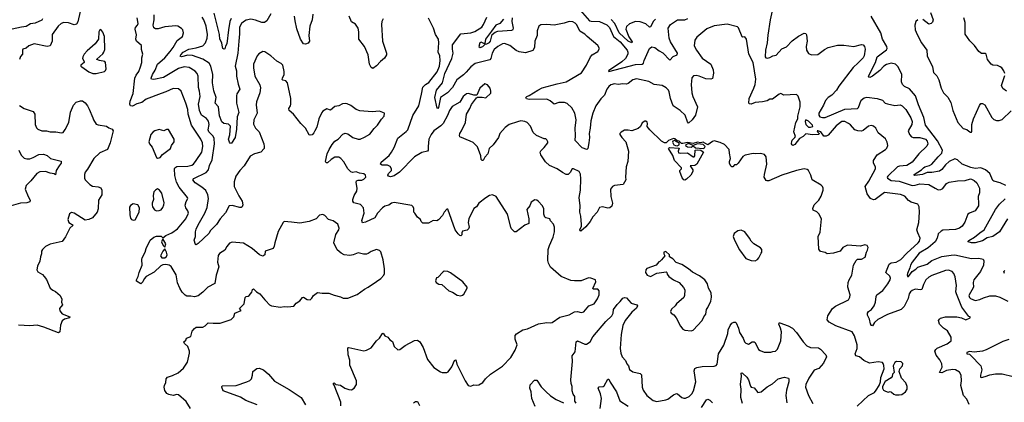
# Model space of a CAD drawing. Extents: x 2056909 to 2160450, y 827444 to 1016825.
# Tile 207 of 256: x 2078507 to 2089150, y 920233 to 924366. Entities that reach past the tile are written whole.
import ezdxf

# ---------------------------------------------------------------- set-up
doc = ezdxf.new("R2010")
doc.units = 0

msp = doc.modelspace()

# ---------------------------------------------------------------- linework, layer by layer
at = {"layer": '0CON10XD'}
for points in [[(2079162, 924455), (2079137, 924343), (2079122, 924318), (2079095, 924312), (2079033, 924333), (2078985, 924337), (2078955, 924324), (2078924, 924295), (2078858, 924205), (2078859, 924135), (2078835, 924084), (2078805, 924078), (2078665, 924104), (2078605, 924082), (2078575, 924060), (2078541, 924049), (2078536, 924035), (2078538, 923992), (2078515, 923970), (2078504, 923935)], [(2084565, 924470), (2084665, 924355), (2084685, 924349), (2084775, 924346), (2084855, 924312), (2084882, 924282), (2084926, 924186), (2084998, 924125), (2085074, 924035), (2085082, 924015), (2085081, 923995), (2085055, 923945), (2085015, 923910), (2084870, 923815), (2084875, 923808), (2085165, 923882), (2085235, 923885), (2085251, 923895), (2085256, 923924), (2085316, 924054), (2085338, 924072), (2085372, 924065), (2085419, 924029), (2085458, 924008), (2085535, 923929), (2085571, 923969), (2085614, 923985), (2085619, 924005), (2085541, 924125), (2085528, 924165), (2085516, 924274), (2085541, 924315), (2085619, 924365), (2085695, 924365), (2085730, 924380)], [(2086648, 924495), (2086619, 924365), (2086593, 924197), (2086586, 924115), (2086569, 924035), (2086566, 923966), (2086572, 923955), (2086585, 923952), (2086615, 923957), (2086648, 923975), (2086685, 923981), (2086745, 924050), (2086795, 924071), (2086855, 924136), (2086925, 924189), (2086985, 924220), (2087005, 924218), (2087013, 924203), (2087019, 924135), (2087009, 924075), (2087013, 924035), (2087035, 924002), (2087065, 923988), (2087135, 923989), (2087205, 924043), (2087245, 924064), (2087345, 924089), (2087415, 924090), (2087525, 924078), (2087605, 924098), (2087624, 924094), (2087638, 924078), (2087646, 924046), (2087634, 923975), (2087624, 923955), (2087571, 923899), (2087515, 923851), (2087361, 923649), (2087335, 923605), (2087285, 923551), (2087245, 923526), (2087216, 923494), (2087195, 923444), (2087145, 923355), (2087144, 923334), (2087157, 923317), (2087185, 923308), (2087215, 923308), (2087425, 923398), (2087562, 923408), (2087572, 923418), (2087604, 923496), (2087635, 923521), (2087665, 923528), (2087775, 923514), (2087832, 923495), (2087863, 923465), (2087886, 923456), (2087965, 923440), (2088025, 923446), (2088045, 923434), (2088084, 923395), (2088139, 923305), (2088154, 923265), (2088149, 923235), (2088112, 923165), (2088125, 923124), (2088145, 923101), (2088163, 923093), (2088235, 923095), (2088297, 923077), (2088317, 923055), (2088322, 923025), (2088312, 922998), (2088226, 922915), (2088154, 922825), (2088095, 922792), (2088017, 922785), (2087995, 922776), (2087892, 922675), (2087884, 922665), (2087886, 922655), (2087925, 922627), (2088015, 922622), (2088155, 922576), (2088185, 922577), (2088235, 922593), (2088334, 922584), (2088404, 922545), (2088435, 922529), (2088465, 922530), (2088486, 922544), (2088524, 922595), (2088555, 922612), (2088645, 922626), (2088725, 922629), (2088784, 922646), (2088795, 922643), (2088825, 922629), (2088851, 922605), (2088882, 922545), (2088882, 922495), (2088868, 922455), (2088872, 922375), (2088869, 922355), (2088835, 922300), (2088773, 922277), (2088755, 922264), (2088723, 922177), (2088694, 922136), (2088665, 922115), (2088621, 922099), (2088485, 922091), (2088467, 922083), (2088435, 922051), (2088423, 922005), (2088402, 921965), (2088325, 921902), (2088231, 921845), (2088152, 921748), (2088134, 921715), (2088128, 921685), (2088104, 921625), (2088100, 921605), (2088105, 921591), (2088115, 921592), (2088155, 921644), (2088195, 921670), (2088215, 921694), (2088315, 921725), (2088365, 921766), (2088475, 921806), (2088575, 921823), (2088614, 921824), (2088795, 921787), (2088875, 921791), (2088920, 921780), (2088930, 921760), (2088925, 921713), (2088894, 921645), (2088822, 921555), (2088814, 921525), (2088817, 921475), (2088768, 921385), (2088772, 921365), (2088783, 921355), (2088834, 921334), (2088885, 921344), (2088925, 921360), (2088995, 921384), (2089053, 921383), (2089100, 921370), (2089189, 921325)], [(2078753, 924375), (2078745, 924362), (2078675, 924328), (2078625, 924321), (2078575, 924292), (2078526, 924284), (2078425, 924264)], [(2080354, 920164), (2080305, 920240), (2080225, 920313), (2080205, 920318), (2080165, 920306), (2080120, 920315), (2080097, 920327), (2080075, 920360), (2080069, 920395), (2080071, 920415), (2080088, 920445), (2080091, 920485), (2080104, 920505), (2080159, 920521), (2080219, 920551), (2080279, 920601), (2080321, 920665), (2080344, 920765), (2080343, 920785), (2080326, 920836), (2080287, 920867), (2080280, 920885), (2080302, 920905), (2080310, 920925), (2080357, 920945), (2080370, 921000), (2080395, 921030), (2080415, 921043), (2080485, 921043), (2080513, 921057), (2080545, 921090), (2080598, 921088), (2080673, 921087), (2080794, 921126), (2080820, 921155), (2080833, 921195), (2080900, 921225), (2080882, 921245), (2080933, 921295), (2080943, 921365), (2080955, 921377), (2080975, 921378), (2080988, 921385), (2081016, 921424), (2081025, 921450), (2081035, 921458), (2081067, 921427), (2081102, 921405), (2081155, 921338), (2081169, 921329), (2081208, 921285), (2081230, 921275), (2081325, 921259), (2081365, 921268), (2081405, 921263), (2081470, 921270), (2081495, 921302), (2081535, 921328), (2081565, 921366), (2081575, 921367), (2081615, 921342), (2081645, 921340), (2081665, 921358), (2081682, 921385), (2081725, 921420), (2081775, 921412), (2081847, 921413), (2081905, 921389), (2081975, 921373), (2082005, 921357), (2082055, 921357), (2082155, 921396), (2082196, 921425), (2082235, 921456), (2082275, 921476), (2082365, 921537), (2082410, 921570), (2082444, 921606), (2082450, 921625), (2082449, 921675), (2082435, 921770), (2082409, 921859), (2082395, 921872), (2082365, 921882), (2082305, 921862), (2082275, 921840), (2082256, 921834), (2082224, 921834), (2082166, 921846), (2082113, 921827), (2082075, 921820), (2082015, 921825), (2081982, 921842), (2081939, 921879), (2081901, 921955), (2081924, 922046), (2081958, 922095), (2081959, 922115), (2081947, 922157), (2081895, 922192), (2081845, 922209), (2081805, 922250), (2081785, 922262), (2081748, 922255), (2081710, 922215), (2081635, 922184), (2081535, 922168), (2081445, 922180), (2081366, 922184), (2081354, 922176), (2081302, 922078), (2081264, 921955), (2081259, 921921), (2081246, 921894), (2081160, 921865), (2081158, 921825), (2081135, 921810), (2081100, 921825), (2081018, 921895), (2080925, 921951), (2080805, 921961), (2080775, 921950), (2080745, 921916), (2080725, 921875), (2080665, 921841), (2080651, 921819), (2080646, 921745), (2080658, 921695), (2080629, 921605), (2080616, 921515), (2080540, 921475), (2080488, 921422), (2080435, 921383), (2080395, 921371), (2080355, 921379), (2080315, 921379), (2080295, 921390), (2080263, 921423), (2080236, 921465), (2080214, 921524), (2080198, 921608), (2080145, 921701), (2080124, 921714), (2080085, 921720), (2080055, 921718), (2080033, 921707), (2079962, 921638), (2079875, 921593), (2079852, 921568), (2079837, 921535), (2079817, 921513), (2079770, 921540), (2079768, 921555), (2079788, 921592), (2079798, 921635), (2079830, 921715), (2079826, 921774), (2079832, 921795), (2079864, 921855), (2079874, 921895), (2079916, 921985), (2079955, 922016), (2079985, 922026), (2080035, 922026), (2080055, 922010), (2080086, 922035), (2080152, 922065), (2080213, 922107), (2080302, 922215), (2080330, 922275), (2080325, 922302), (2080304, 922335), (2080294, 922364), (2080305, 922402), (2080324, 922435), (2080322, 922445), (2080230, 922555), (2080201, 922611), (2080183, 922683), (2080179, 922755), (2080185, 922767), (2080205, 922779), (2080325, 922783), (2080369, 922795), (2080385, 922805), (2080416, 922844), (2080474, 922935), (2080485, 922995), (2080482, 923035), (2080465, 923074), (2080364, 923225), (2080329, 923345), (2080323, 923395), (2080304, 923465), (2080254, 923595), (2080225, 923618), (2080165, 923623), (2080085, 923585), (2080035, 923568), (2079875, 923506), (2079828, 923472), (2079774, 923456), (2079725, 923433), (2079705, 923436), (2079699, 923455), (2079702, 923485), (2079733, 923567), (2079752, 923735), (2079764, 923765), (2079793, 923805), (2079812, 923855), (2079826, 923904), (2079826, 923955), (2079838, 923995), (2079824, 924044), (2079825, 924088), (2079770, 924135), (2079761, 924155), (2079769, 924201), (2079754, 924265), (2079759, 924281), (2079780, 924305), (2079786, 924324), (2079777, 924385)], [(2081875, 922855), (2081835, 922818), (2081820, 922820), (2081814, 922833), (2081832, 922915), (2081853, 922965), (2081884, 923016), (2081915, 923052), (2081948, 923075), (2082000, 923130), (2082025, 923140), (2082055, 923133), (2082108, 923095), (2082164, 923074), (2082186, 923074), (2082234, 923096), (2082292, 923128), (2082340, 923190), (2082376, 923225), (2082418, 923292), (2082447, 923325), (2082450, 923355), (2082396, 923376), (2082315, 923370), (2082185, 923382), (2082145, 923396), (2082085, 923440), (2082048, 923458), (2082025, 923461), (2081995, 923456), (2081955, 923437), (2081915, 923427), (2081865, 923388), (2081825, 923402), (2081784, 923376), (2081772, 923365), (2081741, 923295), (2081719, 923205), (2081696, 923164), (2081687, 923143), (2081668, 923122), (2081645, 923118), (2081635, 923123), (2081596, 923195), (2081544, 923244), (2081465, 923346), (2081419, 923385), (2081416, 923405), (2081434, 923435), (2081438, 923455), (2081439, 923515), (2081402, 923685), (2081385, 923704), (2081351, 923711), (2081345, 923720), (2081346, 923736), (2081364, 923775), (2081367, 923805), (2081351, 923875), (2081334, 923894), (2081285, 923917), (2081220, 923975), (2081155, 924018), (2081135, 924022), (2081092, 923998), (2081074, 923975), (2081034, 923885), (2081033, 923845), (2081047, 923755), (2081102, 923662), (2081109, 923629), (2081103, 923575), (2081068, 923478), (2081064, 923445), (2081074, 923355), (2081037, 923283), (2081034, 923236), (2081054, 923195), (2081095, 923153), (2081146, 923025), (2081151, 922995), (2081148, 922975), (2081114, 922935), (2081044, 922916), (2080998, 922892), (2080932, 922788), (2080885, 922738), (2080842, 922675), (2080825, 922615), (2080824, 922565), (2080875, 922462), (2080912, 922405), (2080920, 922365), (2080910, 922345), (2080902, 922338), (2080885, 922336), (2080805, 922359), (2080771, 922355), (2080730, 922280), (2080674, 922215), (2080634, 922155), (2080570, 922090), (2080552, 922055), (2080435, 921947), (2080415, 921933), (2080407, 921937), (2080392, 921985), (2080407, 922023), (2080407, 922075), (2080415, 922104), (2080435, 922150), (2080508, 922275), (2080533, 922337), (2080548, 922435), (2080541, 922475), (2080519, 922519), (2080475, 922557), (2080402, 922602), (2080377, 922635), (2080389, 922651), (2080523, 922715), (2080547, 922743), (2080559, 922791), (2080587, 922853), (2080611, 923025), (2080609, 923081), (2080598, 923108), (2080553, 923155), (2080543, 923175), (2080555, 923235), (2080548, 923268), (2080525, 923300), (2080473, 923333), (2080452, 923385), (2080441, 923455), (2080459, 923535), (2080452, 923592), (2080439, 923635), (2080436, 923755), (2080424, 923785), (2080405, 923809), (2080339, 923849), (2080285, 923856), (2080225, 923840), (2080060, 923740), (2079955, 923720), (2079930, 923725), (2079928, 923735), (2079941, 923775), (2079970, 923820), (2079995, 923885), (2080075, 923955), (2080132, 924022), (2080167, 924065), (2080210, 924140), (2080266, 924185), (2080279, 924225), (2080269, 924255), (2080255, 924271), (2080216, 924296), (2080195, 924299), (2080075, 924287), (2080005, 924266), (2079976, 924266), (2079958, 924278), (2079949, 924305), (2079960, 924365), (2079960, 924420)], [(2081220, 924430), (2081177, 924353), (2081154, 924336), (2081124, 924334), (2081055, 924362), (2081005, 924371), (2080955, 924360), (2080925, 924343), (2080905, 924324), (2080882, 924285), (2080883, 924213), (2080874, 924134), (2080864, 924005), (2080837, 923865), (2080852, 923815), (2080850, 923755), (2080869, 923669), (2080888, 923615), (2080855, 923565), (2080850, 923545), (2080850, 923465), (2080877, 923365), (2080859, 923315), (2080851, 923185), (2080836, 923094), (2080795, 923032), (2080785, 923027), (2080773, 923043), (2080764, 923075), (2080777, 923123), (2080784, 923215), (2080765, 923238), (2080715, 923246), (2080693, 923263), (2080668, 923328), (2080655, 923425), (2080620, 923465), (2080630, 923525), (2080605, 923597), (2080592, 923682), (2080596, 923775), (2080573, 923863), (2080555, 923898), (2080485, 923940), (2080375, 923979), (2080325, 923983), (2080255, 923966), (2080242, 923972), (2080247, 923985), (2080275, 924015), (2080335, 924046), (2080415, 924062), (2080486, 924085), (2080515, 924115), (2080533, 924165), (2080538, 924205), (2080523, 924295), (2080498, 924365), (2080479, 924395)], [(2080791, 924379), (2080780, 924345), (2080765, 924255), (2080747, 924105), (2080731, 924079), (2080725, 924052), (2080715, 924046), (2080704, 924054), (2080698, 924068), (2080693, 924115), (2080671, 924155), (2080668, 924205), (2080608, 924435)], [(2081674, 924425), (2081669, 924365), (2081642, 924295), (2081631, 924195), (2081641, 924135), (2081625, 924112), (2081595, 924101), (2081575, 924106), (2081541, 924155), (2081504, 924266), (2081484, 924355), (2081479, 924405)], [(2082434, 924376), (2082421, 924345), (2082417, 924315), (2082428, 924135), (2082471, 924005), (2082471, 923985), (2082451, 923949), (2082407, 923913), (2082365, 923866), (2082325, 923838), (2082305, 923850), (2082288, 923885), (2082272, 923985), (2082235, 924075), (2082172, 924155), (2082173, 924235), (2082164, 924275), (2082135, 924318), (2082095, 924342), (2082067, 924405)], [(2082851, 923561), (2082865, 923638), (2082892, 923665), (2082931, 923689), (2083019, 923801), (2083044, 923865), (2083051, 923925), (2083049, 923975), (2083031, 924015), (2083039, 924115), (2083034, 924154), (2083002, 924205), (2082981, 924275), (2082924, 924384)], [(2086735, 923568), (2086715, 923562), (2086645, 923509), (2086615, 923508), (2086585, 923491), (2086535, 923480), (2086455, 923471), (2086415, 923454), (2086397, 923457), (2086389, 923465), (2086392, 923515), (2086443, 923625), (2086456, 923665), (2086463, 923725), (2086451, 923815), (2086436, 923905), (2086389, 923995), (2086363, 924155), (2086345, 924180), (2086325, 924178), (2086315, 924182), (2086277, 924277), (2086265, 924290), (2086155, 924316), (2086015, 924300), (2085935, 924266), (2085825, 924176), (2085804, 924144), (2085799, 924085), (2085821, 924035), (2085885, 923951), (2085976, 923885), (2086004, 923825), (2086007, 923787), (2085995, 923732), (2085978, 923722), (2085925, 923727), (2085853, 923755), (2085818, 923762), (2085791, 923759), (2085772, 923738), (2085766, 923665), (2085772, 923575), (2085784, 923535), (2085834, 923424), (2085811, 923335), (2085776, 923284), (2085735, 923248), (2085724, 923263), (2085701, 923335), (2085645, 923384), (2085569, 923435), (2085540, 923515), (2085528, 923585), (2085519, 923605), (2085495, 923631), (2085450, 923655), (2085366, 923666), (2085307, 923697), (2085175, 923726), (2085135, 923716), (2085085, 923676), (2085065, 923669), (2085025, 923672), (2084975, 923667), (2084935, 923672), (2084898, 923662), (2084874, 923645), (2084852, 923615), (2084829, 923551), (2084790, 923510), (2084735, 923435), (2084702, 923355), (2084679, 923275), (2084675, 923195), (2084663, 923135), (2084667, 923095), (2084660, 923035), (2084649, 922975), (2084636, 922964), (2084585, 922982), (2084510, 923060), (2084516, 923115), (2084511, 923195), (2084521, 923285), (2084507, 923357), (2084476, 923415), (2084425, 923462), (2084395, 923472), (2084335, 923471), (2084285, 923454), (2084240, 923490), (2084205, 923506), (2084014, 923504), (2083985, 923512), (2083979, 923525), (2083987, 923535), (2084014, 923546), (2084107, 923605), (2084155, 923628), (2084315, 923674), (2084415, 923695), (2084578, 923792), (2084634, 923876), (2084676, 923965), (2084695, 923986), (2084757, 924023), (2084773, 924055), (2084755, 924087), (2084641, 924185), (2084615, 924211), (2084562, 924242), (2084530, 924310), (2084510, 924330), (2084485, 924342), (2084445, 924347), (2084393, 924327), (2084285, 924307), (2084205, 924314), (2084140, 924310), (2084120, 924295), (2084101, 924245), (2084099, 924195), (2084075, 924135), (2084072, 924065), (2084055, 924034), (2083975, 924008), (2083907, 924017), (2083875, 924033), (2083805, 924086), (2083747, 924107), (2083725, 924106), (2083675, 924077), (2083637, 924043), (2083615, 924004), (2083598, 923945), (2083587, 923933), (2083429, 923891), (2083385, 923855), (2083332, 923798), (2083305, 923770), (2083232, 923715), (2083185, 923635), (2083130, 923575), (2083057, 923525), (2083035, 923418), (2083025, 923407), (2083021, 923411), (2082993, 923525), (2083012, 923605), (2083077, 923685), (2083102, 923785), (2083179, 923945), (2083192, 924005), (2083184, 924046), (2083186, 924095), (2083275, 924212), (2083385, 924223), (2083425, 924237), (2083501, 924285), (2083521, 924315), (2083558, 924395)], [(2083735, 924373), (2083696, 924325), (2083655, 924305), (2083605, 924242), (2083542, 924155), (2083535, 924110), (2083525, 924107), (2083495, 924124), (2083482, 924115), (2083469, 924075), (2083485, 924065), (2083512, 924075), (2083537, 924103), (2083555, 924104), (2083585, 924120), (2083595, 924135), (2083613, 924207), (2083648, 924232), (2083675, 924242), (2083826, 924254), (2083840, 924260), (2083846, 924275), (2083829, 924345), (2083834, 924385)], [(2085380, 924370), (2085359, 924351), (2085325, 924287), (2085315, 924286), (2085275, 924322), (2085214, 924344), (2085164, 924346), (2085100, 924320), (2085066, 924294), (2085059, 924265), (2085091, 924181), (2085128, 924125), (2085124, 924116), (2085085, 924135), (2084988, 924225), (2084941, 924325), (2084899, 924369)], [(2089166, 922576), (2089105, 922605), (2089035, 922622), (2089025, 922629), (2088993, 922705), (2088945, 922745), (2088895, 922765), (2088835, 922760), (2088789, 922769), (2088696, 922805), (2088645, 922853), (2088615, 922863), (2088555, 922835), (2088513, 922797), (2088475, 922746), (2088449, 922731), (2088365, 922715), (2088315, 922716), (2088265, 922695), (2088183, 922683), (2088174, 922685), (2088174, 922695), (2088256, 922744), (2088276, 922764), (2088292, 922778), (2088341, 922789), (2088368, 922805), (2088435, 922885), (2088476, 922925), (2088482, 922955), (2088429, 923059), (2088298, 923225), (2088281, 923311), (2088223, 923445), (2088189, 923545), (2088125, 923618), (2088070, 923645), (2088048, 923665), (2088038, 923695), (2088041, 923775), (2088004, 923855), (2087975, 923885), (2087925, 923898), (2087875, 923883), (2087849, 923865), (2087805, 923816), (2087724, 923756), (2087695, 923742), (2087684, 923745), (2087683, 923755), (2087756, 923904), (2087774, 923965), (2087875, 924039), (2087882, 924055), (2087879, 924075), (2087833, 924155), (2087814, 924225), (2087711, 924405)], [(2088214, 924366), (2088195, 924348), (2088181, 924305), (2088188, 924255), (2088209, 924205), (2088256, 924116), (2088311, 924035), (2088315, 923975), (2088372, 923855), (2088385, 923796), (2088419, 923759), (2088441, 923715), (2088469, 923625), (2088494, 923575), (2088539, 923529), (2088573, 923473), (2088594, 923385), (2088649, 923255), (2088705, 923192), (2088745, 923180), (2088765, 923160), (2088785, 923150), (2088795, 923152), (2088798, 923162), (2088798, 923235), (2088816, 923294), (2088880, 923440), (2088895, 923460), (2088915, 923462), (2088941, 923445), (2089015, 923311), (2089037, 923287), (2089066, 923276), (2089095, 923276), (2089125, 923287), (2089225, 923381)], [(2088353, 924443), (2088380, 924365), (2088372, 924338), (2088360, 924325), (2088335, 924319), (2088269, 924369)], [(2089156, 923785), (2089144, 923815), (2089122, 923845), (2089105, 923858), (2089075, 923871), (2089026, 923876), (2089006, 923886), (2088967, 923937), (2088952, 923995), (2088945, 924001), (2088905, 924001), (2088875, 924023), (2088828, 924088), (2088777, 924137), (2088725, 924208), (2088726, 924335), (2088712, 924385)], [(2079296, 923784), (2079335, 923784), (2079423, 923807), (2079434, 923816), (2079441, 923835), (2079433, 923905), (2079426, 923915), (2079368, 923925), (2079342, 923935), (2079341, 923941), (2079404, 923996), (2079418, 924015), (2079426, 924045), (2079424, 924184), (2079405, 924232), (2079385, 924260), (2079374, 924256), (2079364, 924235), (2079360, 924155), (2079321, 924105), (2079235, 924029), (2079205, 923994), (2079188, 923965), (2079184, 923945), (2079202, 923915), (2079202, 923905), (2079168, 923875), (2079168, 923865), (2079178, 923855), (2079255, 923802), (2079296, 923784)], [(2089175, 923593), (2089135, 923623), (2089119, 923655), (2089156, 923764)], [(2087559, 920191), (2087681, 920305), (2087745, 920340), (2087766, 920364), (2087798, 920415), (2087810, 920455), (2087815, 920500), (2087851, 920595), (2087849, 920629), (2087842, 920652), (2087832, 920662), (2087785, 920671), (2087694, 920654), (2087633, 920683), (2087585, 920724), (2087544, 920733), (2087536, 920755), (2087559, 920815), (2087558, 920855), (2087529, 920949), (2087506, 920995), (2087327, 921057), (2087255, 921098), (2087236, 921125), (2087242, 921165), (2087294, 921245), (2087325, 921270), (2087465, 921338), (2087480, 921370), (2087484, 921395), (2087458, 921475), (2087463, 921527), (2087472, 921555), (2087501, 921605), (2087519, 921715), (2087547, 921765), (2087562, 921778), (2087605, 921779), (2087645, 921802), (2087660, 921855), (2087672, 921875), (2087678, 921905), (2087666, 921926), (2087643, 921933), (2087595, 921921), (2087455, 921930), (2087406, 921904), (2087375, 921867), (2087305, 921844), (2087235, 921837), (2087212, 921852), (2087162, 921862), (2087146, 921886), (2087139, 922025), (2087158, 922072), (2087174, 922214), (2087145, 922267), (2087125, 922290), (2087085, 922308), (2087081, 922325), (2087094, 922365), (2087144, 922416), (2087170, 922460), (2087192, 922525), (2087191, 922545), (2087183, 922565), (2087169, 922579), (2087074, 922635), (2087058, 922688), (2087032, 922735), (2087018, 922748), (2086985, 922754), (2086905, 922736), (2086745, 922687), (2086605, 922626), (2086585, 922624), (2086575, 922630), (2086554, 922664), (2086556, 922695), (2086582, 922805), (2086576, 922886), (2086558, 922908), (2086515, 922920), (2086465, 922917), (2086435, 922921), (2086348, 922902), (2086323, 922887), (2086273, 922815), (2086255, 922798), (2086235, 922798), (2086215, 922778), (2086205, 922777), (2086193, 922785), (2086180, 922815), (2086179, 922835), (2086189, 922865), (2086179, 922925), (2086174, 922964), (2086126, 923016), (2086079, 923039), (2086015, 923056), (2085995, 923051), (2085945, 923014), (2085895, 923042), (2085865, 923037), (2085835, 923042), (2085785, 923029), (2085725, 923040), (2085675, 923027), (2085660, 923030), (2085635, 923055), (2085615, 923059), (2085589, 923079), (2085575, 923082), (2085520, 923060), (2085495, 923035), (2085475, 923034), (2085444, 923055), (2085317, 923175), (2085291, 923211), (2085293, 923245), (2085288, 923258), (2085275, 923270), (2085265, 923269), (2085235, 923252), (2085218, 923212), (2085191, 923189), (2085125, 923166), (2085085, 923174), (2085045, 923171), (2085008, 923152), (2084993, 923135), (2084994, 923124), (2085014, 923095), (2085060, 923045), (2085089, 922945), (2085081, 922835), (2085064, 922775), (2085054, 922666), (2085060, 922635), (2085029, 922585), (2084935, 922573), (2084916, 922564), (2084894, 922536), (2084896, 922455), (2084916, 922384), (2084908, 922352), (2084886, 922334), (2084865, 922328), (2084805, 922344), (2084775, 922336), (2084750, 922285), (2084701, 922235), (2084675, 922184), (2084625, 922127), (2084573, 922083), (2084564, 922085), (2084561, 922095), (2084580, 922135), (2084580, 922155), (2084571, 922245), (2084561, 922285), (2084566, 922355), (2084556, 922445), (2084568, 922525), (2084572, 922645), (2084568, 922698), (2084553, 922725), (2084494, 922756), (2084477, 922753), (2084457, 922715), (2084435, 922694), (2084415, 922692), (2084375, 922715), (2084315, 922755), (2084235, 922792), (2084190, 922830), (2084141, 922905), (2084134, 922935), (2084140, 922950), (2084176, 922985), (2084214, 923035), (2084216, 923046), (2084205, 923068), (2084195, 923078), (2084175, 923080), (2084093, 923115), (2084058, 923148), (2084027, 923217), (2083994, 923254), (2083966, 923266), (2083925, 923274), (2083886, 923264), (2083796, 923234), (2083755, 923201), (2083698, 923135), (2083682, 923095), (2083626, 923015), (2083582, 922975), (2083567, 922915), (2083535, 922880), (2083515, 922846), (2083505, 922844), (2083496, 922855), (2083492, 922895), (2083454, 922994), (2083408, 923038), (2083375, 923054), (2083265, 923100), (2083259, 923115), (2083264, 923135), (2083284, 923166), (2083324, 923255), (2083336, 923345), (2083374, 923405), (2083392, 923448), (2083445, 923520), (2083455, 923530), (2083505, 923530), (2083545, 923522), (2083598, 923572), (2083600, 923595), (2083592, 923625), (2083565, 923662), (2083535, 923672), (2083482, 923625), (2083448, 923552), (2083415, 923550), (2083358, 923568), (2083335, 923564), (2083301, 923535), (2083265, 923474), (2083181, 923429), (2083151, 923385), (2083130, 923330), (2083084, 923245), (2083060, 923220), (2082985, 923167), (2082955, 923126), (2082930, 923075), (2082922, 922995), (2082922, 922958), (2082914, 922946), (2082855, 922932), (2082774, 922885), (2082612, 922718), (2082555, 922679), (2082515, 922669), (2082494, 922674), (2082487, 922685), (2082495, 922704), (2082524, 922735), (2082524, 922755), (2082510, 922780), (2082483, 922793), (2082425, 922796), (2082408, 922805), (2082415, 922826), (2082500, 922900), (2082527, 922933), (2082555, 922985), (2082593, 923087), (2082685, 923157), (2082703, 923177), (2082758, 923332), (2082821, 923435), (2082851, 923561)], [(2078505, 923439), (2078556, 923406), (2078654, 923374), (2078669, 923345), (2078674, 923235), (2078689, 923199), (2078703, 923183), (2078745, 923166), (2078795, 923164), (2078835, 923156), (2078896, 923156), (2078958, 923142), (2078975, 923146), (2079000, 923180), (2079038, 923255), (2079056, 923366), (2079087, 923443), (2079118, 923475), (2079165, 923490), (2079185, 923491), (2079215, 923466), (2079239, 923435), (2079259, 923399), (2079296, 923306), (2079304, 923284), (2079335, 923239), (2079355, 923231), (2079446, 923216), (2079469, 923199), (2079507, 923185), (2079516, 923165), (2079486, 923035), (2079456, 922965), (2079373, 922927), (2079309, 922865), (2079240, 922750), (2079215, 922720), (2079208, 922695), (2079208, 922655), (2079216, 922635), (2079264, 922585), (2079295, 922568), (2079355, 922562), (2079385, 922548), (2079396, 922524), (2079393, 922475), (2079360, 922415), (2079354, 922324), (2079345, 922288), (2079293, 922227), (2079254, 922206), (2079215, 922201), (2079097, 922277), (2079066, 922284), (2079045, 922268), (2079028, 922208), (2079038, 922175), (2079086, 922145), (2079048, 922112), (2079001, 922019), (2078965, 921971), (2078835, 921941), (2078786, 921914), (2078753, 921885), (2078744, 921865), (2078742, 921835), (2078731, 921805), (2078723, 921757), (2078699, 921705), (2078691, 921665), (2078702, 921642), (2078752, 921612), (2078772, 921592), (2078795, 921558), (2078835, 921467), (2078865, 921443), (2078895, 921431), (2078946, 921385), (2078961, 921345), (2078960, 921315), (2078968, 921285), (2078937, 921245), (2078939, 921219), (2078965, 921190), (2079050, 921155), (2079046, 921144), (2078991, 921129), (2078965, 921112), (2078949, 921065), (2078942, 920995), (2078926, 920984), (2078766, 921046), (2078696, 921066), (2078615, 921059), (2078495, 921067)], [(2088769, 920209), (2088746, 920265), (2088708, 920305), (2088681, 920415), (2088686, 920465), (2088682, 920525), (2088667, 920557), (2088622, 920582), (2088595, 920587), (2088525, 920575), (2088475, 920550), (2088451, 920555), (2088478, 920612), (2088475, 920648), (2088453, 920693), (2088412, 920742), (2088400, 920785), (2088408, 920802), (2088424, 920816), (2088533, 920865), (2088577, 920895), (2088576, 920935), (2088536, 921005), (2088492, 921032), (2088450, 921075), (2088439, 921115), (2088448, 921132), (2088460, 921140), (2088514, 921156), (2088635, 921156), (2088686, 921146), (2088735, 921124), (2088780, 921145), (2088780, 921155), (2088765, 921160), (2088691, 921261), (2088632, 921405), (2088627, 921425), (2088634, 921495), (2088619, 921589), (2088605, 921623), (2088585, 921646), (2088545, 921659), (2088515, 921657), (2088365, 921602), (2088335, 921583), (2088302, 921555), (2088276, 921504), (2088259, 921451), (2088243, 921447), (2088185, 921453), (2088155, 921442), (2088136, 921425), (2088122, 921405), (2088109, 921355), (2088068, 921268), (2088035, 921234), (2087888, 921182), (2087782, 921128), (2087748, 921095), (2087725, 921060), (2087714, 921064), (2087705, 921080), (2087692, 921132), (2087672, 921175), (2087671, 921195), (2087682, 921215), (2087715, 921236), (2087743, 921275), (2087759, 921315), (2087764, 921375), (2087772, 921395), (2087835, 921442), (2087889, 921511), (2087915, 921555), (2087919, 921575), (2087914, 921594), (2087869, 921635), (2087906, 921724), (2087925, 921739), (2087982, 921748), (2088031, 921775), (2088096, 921844), (2088218, 921955), (2088232, 921975), (2088239, 922005), (2088214, 922065), (2088206, 922095), (2088226, 922175), (2088232, 922285), (2088229, 922345), (2088215, 922374), (2088143, 922395), (2088115, 922414), (2088075, 922461), (2088027, 922477), (2087855, 922498), (2087755, 922425), (2087735, 922421), (2087703, 922433), (2087669, 922485), (2087646, 922565), (2087685, 922621), (2087759, 922755), (2087756, 922775), (2087736, 922815), (2087737, 922845), (2087777, 922905), (2087865, 922962), (2087881, 922979), (2087890, 923005), (2087884, 923044), (2087865, 923078), (2087785, 923143), (2087760, 923195), (2087735, 923217), (2087715, 923223), (2087680, 923215), (2087625, 923170), (2087605, 923163), (2087565, 923164), (2087535, 923177), (2087489, 923229), (2087466, 923245), (2087425, 923265), (2087395, 923265), (2087332, 923218), (2087245, 923119), (2087225, 923106), (2087199, 923109), (2087166, 923155), (2087135, 923167), (2087128, 923165), (2087129, 923155), (2087148, 923135), (2087145, 923124), (2087075, 923122), (2087006, 923134), (2086976, 923105), (2086937, 923083), (2086885, 923017), (2086865, 923008), (2086855, 923014), (2086851, 923025), (2086852, 923055), (2086855, 923066), (2086887, 923093), (2086891, 923105), (2086875, 923155), (2086895, 923255), (2086918, 923295), (2086918, 923325), (2086943, 923425), (2086944, 923475), (2086920, 923540), (2086905, 923556), (2086765, 923552), (2086735, 923568)], [(2087055, 923204), (2087079, 923211), (2087076, 923225), (2087035, 923270), (2087003, 923285), (2086996, 923265), (2087003, 923235), (2087035, 923206), (2087055, 923204)], [(2079995, 922870), (2080015, 922873), (2080025, 922878), (2080049, 922911), (2080137, 922975), (2080147, 923005), (2080177, 923045), (2080178, 923075), (2080115, 923179), (2080095, 923180), (2080065, 923167), (2080015, 923180), (2079966, 923166), (2079949, 923155), (2079924, 923125), (2079904, 923045), (2079909, 923025), (2079938, 922988), (2079985, 922878), (2079995, 922870)], [(2085695, 922634), (2085685, 922636), (2085668, 922658), (2085643, 922725), (2085643, 922737), (2085659, 922755), (2085659, 922765), (2085584, 922845), (2085568, 922898), (2085521, 922975), (2085532, 922985), (2085637, 922977), (2085624, 922944), (2085629, 922929), (2085645, 922924), (2085724, 922926), (2085785, 922883), (2085796, 922884), (2085806, 922895), (2085809, 922955), (2085835, 922960), (2085869, 922955), (2085899, 922935), (2085825, 922804), (2085805, 922791), (2085753, 922787), (2085784, 922745), (2085784, 922725), (2085760, 922685), (2085715, 922644), (2085695, 922634)], [(2085615, 923003), (2085636, 923014), (2085635, 923035), (2085605, 923045), (2085585, 923060), (2085568, 923055), (2085564, 923044), (2085578, 923015), (2085595, 923005), (2085615, 923003)], [(2085895, 922973), (2085910, 922980), (2085917, 922995), (2085895, 923019), (2085835, 923024), (2085785, 923006), (2085735, 923028), (2085706, 923015), (2085705, 923005), (2085725, 922991), (2085765, 922990), (2085785, 923002), (2085811, 922981), (2085895, 922973)], [(2078498, 922955), (2078522, 922902), (2078555, 922871), (2078585, 922863), (2078615, 922864), (2078654, 922876), (2078715, 922908), (2078765, 922914), (2078805, 922899), (2078838, 922868), (2078955, 922837), (2078956, 922815), (2078932, 922788), (2078902, 922735), (2078895, 922690), (2078880, 922700), (2078837, 922707), (2078785, 922725), (2078725, 922724), (2078693, 922705), (2078626, 922624), (2078575, 922573), (2078566, 922535), (2078597, 922455), (2078620, 922415), (2078615, 922397), (2078583, 922387), (2078517, 922383), (2078415, 922354)], [(2081979, 920195), (2081978, 920235), (2081906, 920416), (2081894, 920436), (2081905, 920442), (2081924, 920424), (2081975, 920419), (2082020, 920385), (2082065, 920371), (2082095, 920369), (2082122, 920385), (2082147, 920425), (2082149, 920465), (2082076, 920634), (2082076, 920686), (2082058, 920745), (2082055, 920820), (2082065, 920826), (2082225, 920788), (2082255, 920794), (2082305, 920822), (2082365, 920896), (2082396, 920924), (2082427, 920977), (2082435, 920978), (2082455, 920950), (2082485, 920937), (2082509, 920909), (2082538, 920888), (2082553, 920835), (2082595, 920798), (2082615, 920802), (2082672, 920845), (2082775, 920901), (2082805, 920902), (2082831, 920885), (2082867, 920825), (2082914, 920695), (2082985, 920610), (2083055, 920560), (2083075, 920554), (2083125, 920554), (2083139, 920561), (2083178, 920615), (2083208, 920685), (2083222, 920692), (2083232, 920645), (2083323, 920463), (2083355, 920413), (2083383, 920407), (2083415, 920420), (2083445, 920417), (2083468, 920422), (2083512, 920448), (2083543, 920485), (2083597, 920535), (2083725, 920622), (2083816, 920715), (2083864, 920796), (2083884, 920855), (2083864, 920915), (2083864, 920955), (2083877, 920973), (2083945, 921014), (2083995, 921028), (2084115, 921079), (2084204, 921094), (2084245, 921091), (2084264, 921096), (2084347, 921153), (2084445, 921179), (2084505, 921211), (2084535, 921214), (2084575, 921204), (2084605, 921209), (2084657, 921273), (2084715, 921298), (2084751, 921349), (2084769, 921395), (2084771, 921435), (2084755, 921454), (2084730, 921455), (2084710, 921455), (2084703, 921463), (2084736, 921535), (2084730, 921555), (2084680, 921575), (2084655, 921577), (2084575, 921546), (2084505, 921544), (2084465, 921550), (2084361, 921591), (2084243, 921693), (2084222, 921735), (2084216, 921765), (2084221, 921885), (2084232, 921928), (2084274, 922015), (2084286, 922075), (2084286, 922125), (2084276, 922156), (2084244, 922194), (2084236, 922216), (2084194, 922224), (2084182, 922232), (2084173, 922265), (2084172, 922325), (2084155, 922358), (2084115, 922403), (2084095, 922417), (2084075, 922420), (2084037, 922395), (2084020, 922355), (2083988, 922315), (2084010, 922215), (2084010, 922165), (2083968, 922145), (2083875, 922074), (2083855, 922074), (2083824, 922105), (2083814, 922125), (2083781, 922265), (2083656, 922455), (2083617, 922473), (2083585, 922467), (2083545, 922443), (2083469, 922385), (2083444, 922345), (2083414, 922325), (2083360, 922215), (2083354, 922175), (2083364, 922125), (2083358, 922105), (2083345, 922091), (2083295, 922082), (2083287, 922065), (2083285, 922040), (2083275, 922032), (2083265, 922033), (2083245, 922051), (2083214, 922095), (2083135, 922320), (2083125, 922320), (2083095, 922288), (2083078, 922252), (2083035, 922203), (2083015, 922192), (2082975, 922197), (2082925, 922168), (2082865, 922168), (2082846, 922186), (2082839, 922209), (2082805, 922232), (2082778, 922275), (2082768, 922285), (2082768, 922325), (2082760, 922345), (2082745, 922360), (2082555, 922391), (2082525, 922384), (2082496, 922364), (2082455, 922351), (2082427, 922333), (2082373, 922277), (2082345, 922225), (2082245, 922180), (2082213, 922173), (2082204, 922195), (2082229, 922275), (2082222, 922335), (2082189, 922369), (2082118, 922388), (2082108, 922405), (2082108, 922422), (2082122, 922465), (2082150, 922515), (2082156, 922545), (2082144, 922606), (2082146, 922624), (2082165, 922631), (2082205, 922634), (2082225, 922644), (2082249, 922665), (2082244, 922685), (2082225, 922701), (2082179, 922709), (2082145, 922722), (2082105, 922716), (2082085, 922722), (2082053, 922753), (2082010, 922830), (2081978, 922865), (2081955, 922880), (2081915, 922880), (2081875, 922855)], [(2079985, 922301), (2080015, 922303), (2080035, 922312), (2080055, 922338), (2080066, 922365), (2080067, 922387), (2080042, 922492), (2080017, 922525), (2079995, 922537), (2079974, 922526), (2079958, 922505), (2079950, 922465), (2079953, 922425), (2079940, 922385), (2079940, 922365), (2079944, 922345), (2079965, 922313), (2079985, 922301)], [(2089184, 922216), (2089097, 922075), (2089025, 922023), (2088965, 922008), (2088913, 921977), (2088835, 921955), (2088794, 921954), (2088760, 921965), (2088759, 921975), (2088765, 921981), (2088828, 922015), (2088884, 922065), (2088933, 922097), (2089056, 922314), (2089097, 922373), (2089160, 922430)], [(2079735, 922199), (2079755, 922203), (2079798, 922285), (2079801, 922335), (2079785, 922366), (2079735, 922376), (2079705, 922359), (2079695, 922340), (2079696, 922256), (2079703, 922223), (2079715, 922206), (2079735, 922199)], [(2086455, 921762), (2086483, 921777), (2086498, 921795), (2086520, 921845), (2086530, 921855), (2086530, 921885), (2086515, 921900), (2086443, 921943), (2086415, 921973), (2086397, 922007), (2086345, 922073), (2086305, 922093), (2086268, 922085), (2086229, 922055), (2086218, 922025), (2086232, 921985), (2086289, 921879), (2086356, 921786), (2086415, 921763), (2086455, 921762)], [(2080075, 921910), (2080086, 921945), (2080055, 922000), (2080038, 921965), (2080057, 921927), (2080075, 921910)], [(2080075, 921794), (2080095, 921806), (2080100, 921825), (2080095, 921854), (2080075, 921890), (2080054, 921866), (2080030, 921815), (2080044, 921794), (2080075, 921794)], [(2085765, 921003), (2085785, 921012), (2085884, 921116), (2085901, 921155), (2085924, 921186), (2085930, 921235), (2085946, 921255), (2085976, 921325), (2085983, 921367), (2085980, 921415), (2085953, 921465), (2085941, 921511), (2085914, 921554), (2085855, 921599), (2085778, 921638), (2085735, 921676), (2085665, 921720), (2085604, 921744), (2085565, 921782), (2085530, 921805), (2085530, 921825), (2085492, 921862), (2085470, 921855), (2085468, 921838), (2085480, 921815), (2085445, 921770), (2085427, 921753), (2085415, 921750), (2085387, 921713), (2085285, 921679), (2085274, 921665), (2085271, 921635), (2085288, 921605), (2085325, 921592), (2085393, 921627), (2085495, 921642), (2085503, 921633), (2085506, 921615), (2085525, 921591), (2085575, 921556), (2085636, 921526), (2085682, 921472), (2085696, 921446), (2085694, 921385), (2085686, 921365), (2085605, 921298), (2085592, 921275), (2085552, 921238), (2085542, 921215), (2085550, 921195), (2085576, 921176), (2085602, 921145), (2085648, 921055), (2085674, 921024), (2085695, 921012), (2085765, 921003)], [(2083275, 921384), (2083295, 921390), (2083308, 921402), (2083342, 921465), (2083342, 921475), (2083296, 921535), (2083165, 921631), (2083133, 921647), (2083095, 921648), (2083085, 921642), (2083025, 921580), (2083012, 921578), (2083002, 921545), (2083010, 921525), (2083038, 921508), (2083070, 921505), (2083145, 921438), (2083185, 921422), (2083235, 921390), (2083275, 921384)], [(2089153, 921625), (2089146, 921645), (2089154, 921655)], [(2084523, 920223), (2084508, 920245), (2084507, 920295), (2084489, 920319), (2084477, 920355), (2084478, 920405), (2084468, 920435), (2084464, 920475), (2084484, 920675), (2084479, 920735), (2084511, 920779), (2084522, 920885), (2084535, 920896), (2084615, 920859), (2084635, 920861), (2084673, 920885), (2084701, 920939), (2084841, 921105), (2084906, 921165), (2084921, 921195), (2084925, 921234), (2084965, 921288), (2084999, 921321), (2085025, 921359), (2085044, 921366), (2085065, 921360), (2085116, 921305), (2085176, 921286), (2085186, 921275), (2085175, 921250), (2085124, 921205), (2085052, 921118), (2085026, 921064), (2085010, 920965), (2084997, 920815), (2085003, 920765), (2085020, 920725), (2085055, 920685), (2085069, 920649), (2085086, 920625), (2085098, 920588), (2085133, 920563), (2085212, 920542), (2085228, 920528), (2085237, 920395), (2085246, 920365), (2085286, 920305), (2085355, 920253), (2085395, 920240), (2085492, 920258), (2085514, 920266), (2085575, 920314), (2085605, 920326), (2085617, 920325), (2085663, 920283), (2085685, 920277), (2085705, 920278), (2085742, 920295), (2085773, 920325), (2085791, 920355), (2085815, 920455), (2085797, 920573), (2085805, 920596), (2085825, 920607), (2085885, 920619), (2086015, 920624), (2086035, 920630), (2086045, 920643), (2086060, 920755), (2086119, 920851), (2086160, 920975), (2086166, 921015), (2086187, 921063), (2086205, 921086), (2086225, 921098), (2086245, 921100), (2086251, 921091), (2086277, 921035), (2086289, 920985), (2086326, 920925), (2086341, 920885), (2086355, 920871), (2086385, 920861), (2086425, 920886), (2086445, 920886), (2086457, 920877), (2086494, 920804), (2086511, 920791), (2086555, 920774), (2086625, 920774), (2086649, 920781), (2086675, 920786), (2086699, 920805), (2086733, 920897), (2086741, 920995), (2086731, 921035), (2086711, 921075), (2086715, 921090), (2086725, 921091), (2086815, 921058), (2086859, 921035), (2086905, 920988), (2086974, 920885), (2087014, 920844), (2087055, 920826), (2087140, 920820), (2087163, 920805), (2087221, 920745), (2087228, 920725), (2087194, 920656), (2087145, 920596), (2087095, 920580), (2087037, 920495), (2087006, 920425), (2087001, 920395), (2087033, 920305), (2087079, 920219)], [(2089198, 920912), (2089135, 920888), (2088952, 920798), (2088915, 920786), (2088825, 920774), (2088775, 920781), (2088745, 920771), (2088743, 920755), (2088775, 920751), (2088789, 920739), (2088897, 920625), (2088907, 920585), (2088892, 920525), (2088893, 920503), (2088905, 920499), (2088943, 920513), (2088995, 920530), (2089055, 920540), (2089125, 920539), (2089245, 920510)], [(2087975, 920312), (2088015, 920313), (2088042, 920318), (2088083, 920347), (2088100, 920375), (2088100, 920405), (2088084, 920444), (2088038, 920495), (2088012, 920565), (2088022, 920595), (2088048, 920625), (2088052, 920652), (2088035, 920668), (2087985, 920673), (2087965, 920662), (2087947, 920625), (2087960, 920555), (2087940, 920535), (2087937, 920513), (2087925, 920498), (2087862, 920458), (2087832, 920405), (2087832, 920385), (2087844, 920364), (2087865, 920352), (2087895, 920342), (2087915, 920348), (2087932, 920342), (2087955, 920320), (2087975, 920312)], [(2081075, 920204), (2080951, 920251), (2080895, 920288), (2080706, 920356), (2080693, 920397), (2080692, 920405), (2080700, 920410), (2080845, 920413), (2080962, 920455), (2080993, 920467), (2081011, 920485), (2081024, 920525), (2081028, 920565), (2081055, 920588), (2081071, 920599), (2081095, 920603), (2081142, 920585), (2081195, 920536), (2081261, 920461), (2081421, 920371), (2081548, 920285), (2081596, 920205)], [(2086320, 920220), (2086303, 920285), (2086305, 920375), (2086298, 920425), (2086308, 920515), (2086305, 920548), (2086315, 920550), (2086325, 920543), (2086365, 920504), (2086385, 920475), (2086405, 920407), (2086415, 920397), (2086445, 920390), (2086485, 920337), (2086522, 920345), (2086585, 920401), (2086645, 920433), (2086705, 920486), (2086773, 920503), (2086816, 920495), (2086822, 920482), (2086821, 920455), (2086796, 920365), (2086788, 920305), (2086799, 920225)], [(2084078, 920188), (2084042, 920275), (2084034, 920345), (2084022, 920385), (2084025, 920420), (2084070, 920470), (2084095, 920471), (2084145, 920400), (2084195, 920348), (2084244, 920304), (2084304, 920264), (2084385, 920226)], [(2084780, 920165), (2084795, 920275), (2084785, 920325), (2084760, 920385), (2084770, 920400), (2084815, 920404), (2084825, 920410), (2084865, 920483), (2084875, 920483), (2084889, 920449), (2084958, 920345), (2084995, 920250), (2085085, 920191)], [(2082762, 920228), (2082785, 920240), (2082805, 920240), (2082828, 920198)], [(2085878, 920175), (2085930, 920260), (2085945, 920265), (2085968, 920255), (2085996, 920225)]]:
    msp.add_lwpolyline(points, dxfattribs=at)

doc.saveas('drawing.dxf')
